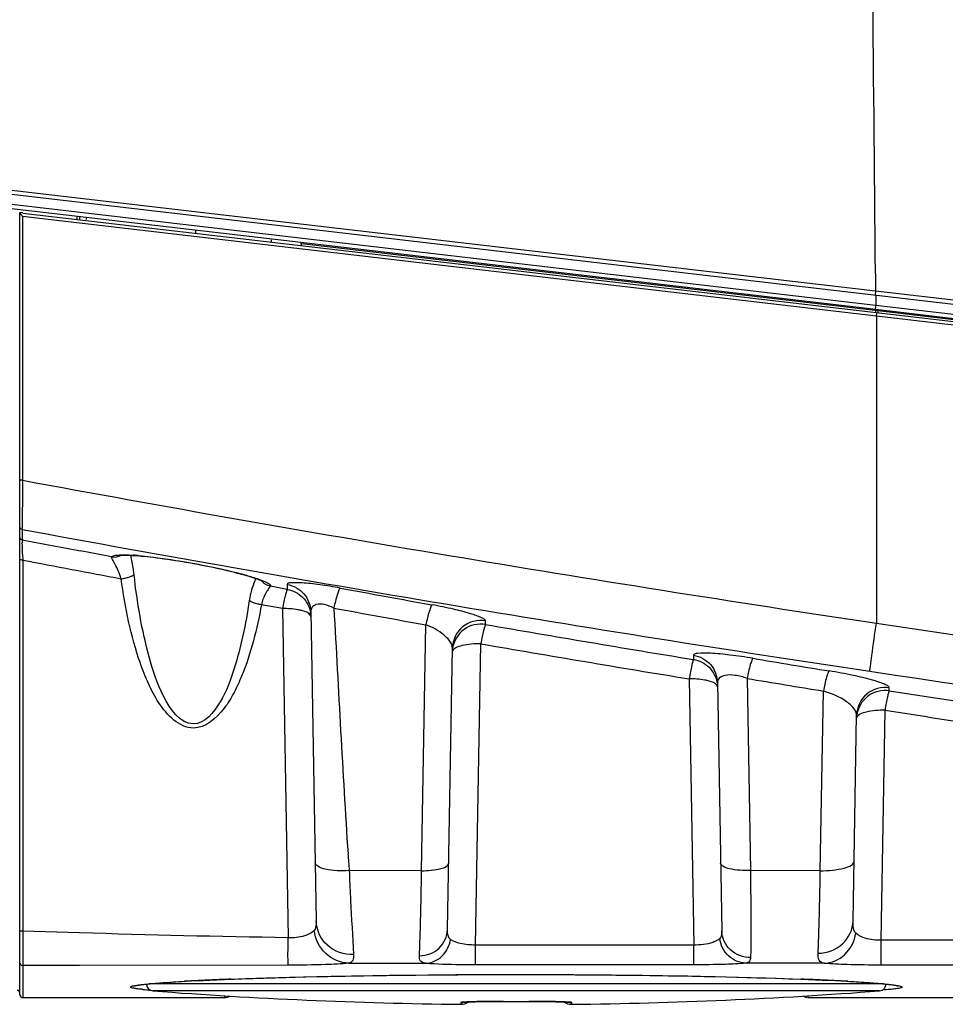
# Model space of a CAD drawing. Header units: millimetres. Extents: x 0 to 1660, y 0 to 1166.
# Tile 14 of 94: x 622 to 687, y 339 to 409. Entities that reach past the tile are written whole.
import ezdxf

# ---------------------------------------------------------------- set-up
doc = ezdxf.new("R2010")
doc.units = ezdxf.units.MM
doc.header["$LTSCALE"] = 65.395
doc.layers.get('0').update_dxf_attribs({"linetype": 'CONTINUOUS'})
doc.layers.add('SUPERFICI', color=7, linetype='CONTINUOUS')

msp = doc.modelspace()

# ---------------------------------------------------------------- linework, layer by layer
at = {"color": 9, "linetype": 'Continuous'}
for p, q in [((620.47, 396.842), (682.458, 389.604)), ((682.466, 388.286), (620.324, 395.542)), ((682.667, 388.559), (620.353, 395.835)), ((682.515, 387.822), (622.501, 394.826)), ((622.501, 394.826), (622.501, 376.284)), ((626.305, 394.805), (626.305, 394.636)), ((626.991, 394.636), (626.991, 394.725)), ((634.658, 393.829), (634.658, 393.664)), ((682.621, 388.192), (642.101, 392.923)), ((682.449, 390.819), (682.458, 389.604)), ((682.458, 389.604), (773.695, 378.944)), ((682.469, 389.306), (682.475, 388.581)), ((774.352, 377.847), (682.667, 388.559)), ((774.309, 377.485), (682.621, 388.192)), ((787.712, 375.541), (682.515, 387.822)), ((682.515, 387.822), (682.521, 366.227)), ((622.501, 376.284), (622.495, 375.629)), ((622.495, 375.629), (622.489, 375.037)), ((622.489, 375.037), (622.476, 373.724)), ((622.476, 373.724), (622.468, 372.825)), ((622.468, 372.825), (622.468, 372.701)), ((622.468, 372.701), (622.468, 372.337)), ((622.468, 372.337), (622.468, 372.1)), ((622.565, 372.081), (622.468, 372.1)), ((628.753, 370.899), (626.577, 371.312)), ((622.496, 371.075), (622.505, 370.672)), ((622.505, 370.672), (622.505, 344.558)), ((641.106, 368.609), (639.914, 368.826)), ((641.1, 368.953), (641.106, 368.609)), ((640.762, 367.255), (639.287, 367.523)), ((640.762, 367.255), (641.166, 344.107)), ((655.033, 366.14), (655.037, 366.402)), ((650.546, 348.818), (650.848, 366.112)), ((654.334, 343.593), (654.704, 364.783)), ((669.655, 363.977), (669.66, 363.674)), ((669.348, 362.314), (669.675, 343.593)), ((673.429, 362.346), (673.664, 348.831)), ((683.419, 361.473), (683.423, 361.693)), ((678.573, 348.819), (678.794, 361.456)), ((682.84, 343.925), (683.123, 360.11)), ((650.546, 348.818), (645.453, 348.831)), ((645.453, 348.831), (645.466, 348.566)), ((678.573, 348.819), (673.664, 348.831)), ((678.558, 347.977), (678.573, 348.819)), ((622.505, 344.558), (622.504, 343.994)), ((626.497, 344.445), (622.505, 344.558)), ((622.504, 343.994), (622.503, 343.121)), ((669.675, 343.593), (654.334, 343.593)), ((654.334, 342.2), (654.334, 343.593)), ((669.675, 342.2), (669.675, 343.593)), ((698.169, 343.925), (682.84, 343.925)), ((682.84, 342.184), (682.84, 343.925)), ((622.504, 342.165), (622.505, 342.153)), ((626.505, 342.158), (622.505, 342.153)), ((622.505, 342.153), (622.505, 339.899)), ((641.166, 342.175), (626.505, 342.158)), ((645.433, 342.321), (650.813, 342.307)), ((669.675, 342.2), (654.334, 342.2)), ((678.837, 342.308), (673.337, 342.322)), ((698.169, 342.184), (682.84, 342.184)), ((656.854, 341.521), (657.205, 341.521)), ((657.205, 341.521), (657.545, 341.521)), ((683.013, 340.865), (631.396, 340.865)), ((682.734, 340.366), (631.658, 340.366)), ((636.705, 340.023), (636.705, 340.027)), ((636.705, 339.899), (636.705, 340.023)), ((653.295, 339.549), (653.293, 339.424)), ((656.305, 339.623), (656.305, 339.623)), ((658.087, 339.623), (658.087, 339.623)), ((661.099, 339.424), (661.097, 339.549)), ((677.705, 340.028), (677.705, 339.899))]:
    msp.add_line(p, q, dxfattribs=at)
at = {"color": 7, "linetype": 'Continuous'}
for p, q in [((620.441, 396.549), (792.257, 376.487)), ((622.305, 340.099), (622.305, 395.122)), ((622.505, 395.083), (622.306, 395.106)), ((622.522, 395.08), (793.653, 375.107)), ((626.505, 394.781), (626.505, 394.636)), ((642.101, 392.923), (642.044, 392.958)), ((787.303, 376.045), (682.466, 388.286)), ((629.331, 370.994), (629.351, 370.998)), ((629.332, 370.995), (629.331, 370.994)), ((629.344, 370.998), (629.332, 370.995)), ((629.351, 370.998), (629.387, 371.002)), ((629.387, 371.002), (629.437, 371.007)), ((629.437, 371.007), (629.504, 371.011)), ((629.504, 371.011), (629.584, 371.013)), ((629.584, 371.013), (629.677, 371.015)), ((629.677, 371.015), (629.783, 371.015)), ((629.783, 371.015), (629.902, 371.013)), ((629.902, 371.013), (630.032, 371.008)), ((630.032, 371.008), (630.174, 371.002)), ((630.174, 371.002), (630.327, 370.993)), ((630.327, 370.993), (630.492, 370.982)), ((630.492, 370.982), (630.668, 370.969)), ((630.668, 370.969), (630.854, 370.953)), ((630.854, 370.953), (631.051, 370.934)), ((631.051, 370.934), (631.259, 370.913)), ((631.259, 370.913), (631.475, 370.889)), ((631.475, 370.889), (631.702, 370.863)), ((631.702, 370.863), (631.937, 370.834)), ((631.937, 370.834), (632.18, 370.802)), ((632.18, 370.802), (632.43, 370.768)), ((632.43, 370.768), (632.688, 370.731)), ((632.688, 370.731), (632.953, 370.692)), ((632.953, 370.692), (633.223, 370.651)), ((633.223, 370.651), (633.498, 370.606)), ((633.498, 370.606), (633.778, 370.56)), ((633.778, 370.56), (634.061, 370.512)), ((634.061, 370.512), (634.328, 370.464)), ((634.328, 370.465), (634.534, 370.427)), ((634.534, 370.427), (634.815, 370.375)), ((634.815, 370.375), (635.091, 370.322)), ((635.091, 370.322), (635.363, 370.268)), ((635.363, 370.268), (635.629, 370.214)), ((635.629, 370.214), (635.889, 370.16)), ((635.889, 370.16), (636.143, 370.105)), ((636.143, 370.105), (636.39, 370.051)), ((636.39, 370.051), (636.63, 369.997)), ((636.63, 369.997), (636.862, 369.943)), ((636.862, 369.943), (637.086, 369.889)), ((637.086, 369.889), (637.301, 369.837)), ((637.301, 369.837), (637.507, 369.784)), ((637.507, 369.784), (637.705, 369.733)), ((637.705, 369.733), (637.893, 369.683)), ((637.893, 369.683), (638.072, 369.633)), ((638.072, 369.633), (638.241, 369.585)), ((638.241, 369.585), (638.4, 369.538)), ((638.4, 369.538), (638.549, 369.493)), ((638.549, 369.493), (638.687, 369.449)), ((638.687, 369.449), (638.816, 369.406)), ((638.816, 369.406), (638.933, 369.366)), ((638.933, 369.366), (639.039, 369.328)), ((639.039, 369.328), (639.134, 369.291)), ((639.134, 369.291), (639.217, 369.258)), ((639.217, 369.258), (639.286, 369.228)), ((639.286, 369.228), (639.34, 369.204)), ((642.755, 367.029), (643.135, 345.284)), ((652.364, 344.681), (652.709, 364.475)), ((671.342, 362.048), (671.647, 344.591)), ((680.874, 345.274), (681.127, 359.761)), ((645.619, 341.42), (646.481, 341.435)), ((646.481, 341.435), (647.365, 341.449)), ((647.365, 341.449), (648.271, 341.462)), ((648.271, 341.462), (649.197, 341.473)), ((649.197, 341.473), (650.143, 341.484)), ((650.143, 341.484), (651.107, 341.493)), ((651.107, 341.493), (652.089, 341.501)), ((652.089, 341.501), (652.587, 341.505)), ((652.587, 341.505), (653.088, 341.508)), ((653.088, 341.508), (653.593, 341.511)), ((653.593, 341.511), (654.102, 341.513)), ((654.102, 341.513), (654.613, 341.516)), ((654.613, 341.516), (655.128, 341.517)), ((655.128, 341.517), (655.646, 341.519)), ((655.646, 341.519), (656.167, 341.52)), ((656.167, 341.52), (656.69, 341.52)), ((656.69, 341.52), (657.627, 341.52)), ((657.627, 341.52), (658.152, 341.52)), ((658.152, 341.52), (658.674, 341.519)), ((658.674, 341.519), (659.193, 341.518)), ((659.193, 341.518), (659.709, 341.516)), ((659.709, 341.516), (660.223, 341.514)), ((660.223, 341.514), (660.733, 341.511)), ((660.733, 341.511), (661.239, 341.509)), ((661.239, 341.509), (661.742, 341.505)), ((661.742, 341.505), (662.241, 341.502)), ((662.241, 341.502), (663.226, 341.494)), ((663.226, 341.494), (664.194, 341.485)), ((664.194, 341.485), (665.143, 341.474)), ((665.143, 341.474), (666.072, 341.462)), ((666.072, 341.462), (666.981, 341.45)), ((666.981, 341.45), (667.868, 341.436)), ((667.868, 341.436), (668.733, 341.421)), ((630.388, 340.728), (630.411, 340.734)), ((630.411, 340.734), (630.439, 340.74)), ((630.439, 340.74), (630.471, 340.747)), ((630.471, 340.747), (630.508, 340.754)), ((630.508, 340.754), (630.548, 340.761)), ((630.548, 340.761), (630.593, 340.768)), ((630.593, 340.768), (630.642, 340.776)), ((630.642, 340.776), (630.695, 340.784)), ((630.695, 340.784), (630.753, 340.792)), ((630.753, 340.792), (630.814, 340.8)), ((630.814, 340.8), (630.879, 340.809)), ((630.879, 340.809), (630.948, 340.817)), ((630.948, 340.817), (631.022, 340.826)), ((631.022, 340.826), (631.1, 340.834)), ((631.1, 340.834), (631.268, 340.852)), ((631.268, 340.852), (631.453, 340.87)), ((631.453, 340.87), (631.656, 340.888)), ((631.656, 340.888), (631.877, 340.907)), ((631.877, 340.907), (632.117, 340.926)), ((632.117, 340.926), (632.377, 340.946)), ((632.377, 340.946), (632.656, 340.965)), ((632.656, 340.965), (632.956, 340.985)), ((632.956, 340.985), (633.277, 341.005)), ((633.277, 341.005), (633.62, 341.026)), ((633.62, 341.026), (633.984, 341.046)), ((633.984, 341.046), (634.372, 341.067)), ((634.372, 341.067), (634.782, 341.088)), ((634.782, 341.088), (635.217, 341.109)), ((635.217, 341.109), (635.675, 341.13)), ((635.675, 341.13), (636.158, 341.151)), ((636.158, 341.151), (636.666, 341.172)), ((636.666, 341.172), (637.2, 341.193)), ((637.2, 341.193), (637.76, 341.214)), ((637.76, 341.214), (638.346, 341.235)), ((638.346, 341.235), (638.957, 341.255)), ((638.957, 341.255), (639.595, 341.276)), ((639.595, 341.276), (640.259, 341.295)), ((640.259, 341.295), (640.949, 341.315)), ((640.949, 341.315), (641.665, 341.334)), ((641.665, 341.334), (642.407, 341.353)), ((642.407, 341.353), (643.173, 341.371)), ((643.173, 341.371), (643.964, 341.388)), ((643.964, 341.388), (644.78, 341.404)), ((644.78, 341.404), (645.619, 341.42)), ((668.733, 341.421), (669.575, 341.405)), ((669.575, 341.405), (670.394, 341.389)), ((670.394, 341.389), (671.188, 341.372)), ((671.188, 341.372), (671.957, 341.354)), ((671.957, 341.354), (672.701, 341.335)), ((672.701, 341.335), (673.419, 341.316)), ((673.419, 341.316), (674.112, 341.297)), ((674.112, 341.297), (674.778, 341.277)), ((674.778, 341.277), (675.418, 341.256)), ((675.418, 341.256), (676.032, 341.236)), ((676.032, 341.236), (676.62, 341.215)), ((676.62, 341.215), (677.182, 341.194)), ((677.182, 341.194), (677.717, 341.173)), ((677.717, 341.173), (678.227, 341.152)), ((678.227, 341.152), (678.712, 341.131)), ((678.712, 341.131), (679.172, 341.11)), ((679.172, 341.11), (679.608, 341.089)), ((679.608, 341.089), (680.02, 341.068)), ((680.02, 341.068), (680.408, 341.047)), ((680.408, 341.047), (680.774, 341.027)), ((680.774, 341.027), (681.118, 341.006)), ((681.118, 341.006), (681.44, 340.986)), ((681.44, 340.986), (681.741, 340.966)), ((681.741, 340.966), (682.022, 340.946)), ((682.022, 340.946), (682.282, 340.927)), ((682.282, 340.927), (682.523, 340.908)), ((682.523, 340.908), (682.746, 340.889)), ((682.746, 340.889), (682.95, 340.871)), ((682.95, 340.871), (683.136, 340.852)), ((683.136, 340.852), (683.305, 340.835)), ((683.305, 340.835), (683.383, 340.826)), ((683.383, 340.826), (683.457, 340.817)), ((683.457, 340.817), (683.526, 340.809)), ((683.526, 340.809), (683.592, 340.801)), ((683.592, 340.801), (683.653, 340.792)), ((683.653, 340.792), (683.711, 340.784)), ((683.711, 340.784), (683.764, 340.776)), ((683.764, 340.776), (683.814, 340.769)), ((683.814, 340.769), (683.859, 340.761)), ((683.859, 340.761), (683.9, 340.754)), ((683.9, 340.754), (683.937, 340.747)), ((683.937, 340.747), (683.969, 340.74)), ((683.969, 340.74), (683.997, 340.734)), ((683.997, 340.734), (684.02, 340.729)), ((630.354, 340.72), (630.347, 340.717)), ((630.347, 340.717), (630.349, 340.717)), ((630.349, 340.717), (630.357, 340.72)), ((630.357, 340.721), (630.354, 340.72)), ((630.357, 340.72), (630.369, 340.724)), ((630.369, 340.724), (630.388, 340.728)), ((684.02, 340.729), (684.039, 340.724)), ((684.039, 340.724), (684.052, 340.72)), ((684.052, 340.72), (684.055, 340.719)), ((653.497, 339.573), (653.5, 339.574)), ((653.497, 339.573), (653.497, 339.573)), ((653.501, 339.574), (653.506, 339.574)), ((653.506, 339.574), (653.514, 339.575)), ((653.514, 339.575), (653.523, 339.576)), ((653.523, 339.576), (653.535, 339.577)), ((653.535, 339.577), (653.548, 339.578)), ((653.548, 339.578), (653.58, 339.58)), ((653.58, 339.58), (653.619, 339.583)), ((653.619, 339.583), (653.664, 339.585)), ((653.664, 339.585), (653.715, 339.588)), ((653.715, 339.588), (653.771, 339.59)), ((653.771, 339.59), (653.866, 339.594)), ((653.866, 339.594), (653.972, 339.598)), ((653.972, 339.598), (654.131, 339.603)), ((654.131, 339.603), (654.311, 339.607)), ((654.311, 339.607), (654.51, 339.611)), ((654.51, 339.611), (654.728, 339.614)), ((654.728, 339.614), (654.965, 339.617)), ((654.965, 339.617), (655.219, 339.62)), ((655.219, 339.62), (655.49, 339.622)), ((655.49, 339.622), (655.777, 339.623)), ((655.777, 339.623), (656.077, 339.623)), ((656.077, 339.623), (656.305, 339.623)), ((658.087, 339.623), (658.378, 339.623)), ((658.378, 339.623), (658.633, 339.623)), ((658.633, 339.623), (658.879, 339.622)), ((658.879, 339.622), (659.114, 339.62)), ((659.114, 339.62), (659.337, 339.618)), ((659.337, 339.618), (659.548, 339.616)), ((659.548, 339.616), (659.808, 339.612)), ((659.808, 339.612), (659.987, 339.609)), ((659.987, 339.609), (660.15, 339.605)), ((660.15, 339.605), (660.299, 339.601)), ((660.299, 339.601), (660.432, 339.597)), ((660.432, 339.597), (660.55, 339.593)), ((660.55, 339.593), (660.653, 339.589)), ((660.653, 339.589), (660.712, 339.586)), ((660.712, 339.586), (660.764, 339.583)), ((660.764, 339.583), (660.808, 339.581)), ((660.808, 339.581), (660.827, 339.579)), ((660.827, 339.579), (660.844, 339.578)), ((660.844, 339.578), (660.859, 339.577)), ((660.859, 339.577), (660.871, 339.576)), ((660.871, 339.576), (660.881, 339.575)), ((660.881, 339.575), (660.889, 339.574)), ((660.889, 339.574), (660.895, 339.573))]:
    msp.add_line(p, q, dxfattribs=at)
at = {"color": 9, "linetype": 'Continuous'}
for centre, radius, start, end in [((-4352.035, 352.138), 5034.633, 0.44021, 0.942939), ((945.21, 2118.113), 1771.471, 259.503812, 261.47223), ((945.264, 2118.169), 1774.943, 259.521729, 261.472268), ((946.899, 2052.952), 1711.877, 259.078645, 259.215387), ((558.564, 370.018), 63.939, 1.40326, 1.66407), ((466.989, 367.73), 155.543, 1.23193, 1.41958), ((946.929, 2053.494), 1713.809, 259.088055, 259.323706), ((628.975, 351.335), 19.717, 85.07274, 86.26634), ((644.413, 366.911), 6.047, 164.16522, 171.38439), ((953.562, 2035.713), 1695.359, 259.507336, 259.729298), ((953.472, 2036.115), 1697.202, 259.506829, 259.728801), ((640.815, 366.649), 1.947, 1.06554, 9.92193), ((947.481, 2056.159), 1715.136, 260.1825, 260.678038), ((896.318, 1783.721), 1433.527, 261.422858, 265.485043), ((947.481, 2056.652), 1717.015, 260.182256, 260.677805), ((954.38, 2038.894), 1698.465, 260.49262, 260.675884), ((954.302, 2039.37), 1700.382, 260.492147, 260.675417), ((896.795, 1791.5), 1444.699, 261.452105, 265.675093), ((947.84, 2058.4), 1717.405, 261.143217, 261.642136), ((947.837, 2058.878), 1719.27, 261.142997, 261.641932), ((1015.777, 374.859), 371.238, 183.83704, 184.02038), ((642.816, 179.373), 161.915, 92.47803, 93.16239), ((646.456, 98.589), 242.782, 92.19947, 92.51178), ((667.902, 97.326), 244.046, 87.49532, 87.80691), ((670.842, 164.131), 177.176, 86.8717, 87.50134), ((632.954, 362.945), 22.568, 264.88997, 266.1713), ((653.306, 340.555), 1.006, 269.38774, 283.22763), ((657.196, 678.115), 338.493, 269.84912, 270.15088), ((661.086, 340.555), 1.006, 256.77329, 270.61227)]:
    msp.add_arc(centre, radius, start, end, dxfattribs=at)
at = {"color": 7, "linetype": 'Continuous'}
for centre, radius, start, end in [((631.696, 340.865), 0.5, 182.28494, 265.67328), ((682.696, 340.865), 0.5, 274.32672, 357.91784), ((622.105, 340.199), 0.2, 0, 90), ((622.505, 340.099), 0.2, 179.99997, 270), ((657.196, 677.901), 338.5, 265.67328, 269.3393), ((657.196, 677.901), 338.5, 270.6607, 274.32672), ((636.705, 340.399), 0.5, 270, 307.78447), ((653.304, 340.424), 1, 269.3393, 303.84561), ((657.196, 678.114), 338.493, 269.84912, 270.15088), ((661.088, 340.424), 1, 236.15503, 270.6607), ((677.705, 340.399), 0.5, 231.41792, 259.99997)]:
    msp.add_arc(centre, radius, start, end, dxfattribs=at)
msp.add_ellipse((642.1, 392.42), major_axis=(0, 0.503), ratio=0.034673, start_param=-0.728885, end_param=-0.021486, dxfattribs=at)
msp.add_open_spline([(622.305, 395.099), (622.305, 395.054), (622.403, 394.968), (622.459, 394.878), (622.501, 394.826)], degree=3, knots=[0, 0, 0, 0, 0.404673, 1, 1, 1, 1], dxfattribs=at)
at = {"color": 9, "linetype": 'Continuous'}
for points, knots in [([(682.458, 389.604), (682.45, 389.535), (682.427, 389.433), (682.44, 389.356), (682.421, 389.312), (682.429, 389.311)], [0, 0, 0, 0, 0.708117, 0.923861, 1, 1, 1, 1]), ([(682.466, 388.286), (682.458, 388.289), (682.466, 388.329), (682.457, 388.415), (682.47, 388.513), (682.475, 388.581)], [0, 0, 0, 0, 0.083776, 0.300661, 1, 1, 1, 1]), ([(682.457, 388.211), (682.459, 388.208), (682.448, 388.163), (682.451, 388.125), (682.448, 388.087)], [0, 0, 0, 0, 0.075666, 1, 1, 1, 1]), ([(682.515, 387.822), (682.522, 387.882), (682.523, 387.972), (682.549, 388.034), (682.542, 388.075), (682.548, 388.075)], [0, 0, 0, 0, 0.705823, 0.923121, 1, 1, 1, 1]), ([(682.621, 388.192), (682.623, 388.189), (682.612, 388.144), (682.615, 388.106), (682.612, 388.068)], [0, 0, 0, 0, 0.075665, 1, 1, 1, 1]), ([(622.501, 376.284), (622.478, 376.284), (622.421, 376.285), (622.38, 376.284), (622.32, 376.286), (622.347, 376.287), (622.355, 376.287)], [0, 0, 0, 0, 0.357835, 0.812008, 0.874888, 1, 1, 1, 1]), ([(622.468, 372.825), (622.427, 372.833), (622.337, 372.85), (622.325, 372.958), (622.348, 372.987)], [0, 0, 0, 0, 0.533981, 1, 1, 1, 1]), ([(622.468, 372.1), (622.427, 372.107), (622.337, 372.124), (622.325, 372.233), (622.348, 372.262)], [0, 0, 0, 0, 0.533836, 1, 1, 1, 1]), ([(622.468, 372.1), (622.469, 372.09), (622.473, 372.015), (622.475, 371.94), (622.477, 371.875)], [0, 0, 0, 0, 0.132359, 1, 1, 1, 1]), ([(622.505, 370.672), (622.481, 370.672), (622.432, 370.674), (622.386, 370.68), (622.316, 370.694), (622.346, 370.716), (622.356, 370.72)], [0, 0, 0, 0, 0.339117, 0.662584, 0.84675, 1, 1, 1, 1]), ([(629.429, 369.352), (629.373, 369.54), (629.246, 369.885), (629.008, 370.337), (628.874, 370.655), (628.735, 370.838), (628.753, 370.899)], [0, 0, 0, 0, 0.348804, 0.654262, 0.88827, 1, 1, 1, 1]), ([(628.753, 370.899), (628.774, 370.945), (628.942, 371.003), (629.233, 371.035), (629.701, 371.041), (630.056, 371.023), (630.259, 371.01)], [0, 0, 0, 0, 0.100542, 0.299698, 0.601904, 1, 1, 1, 1]), ([(630.335, 369.645), (630.322, 369.768), (630.261, 370.225), (630.168, 370.677), (630.094, 371.006)], [0, 0, 0, 0, 0.267959, 1, 1, 1, 1]), ([(630.668, 370.979), (630.939, 370.956), (632.165, 370.829), (633.384, 370.64), (634.329, 370.47)], [0, 0, 0, 0, 0.22074, 1, 1, 1, 1]), ([(634.329, 370.47), (634.687, 370.406), (635.995, 370.157), (637.296, 369.865), (638.227, 369.6)], [0, 0, 0, 0, 0.273319, 1, 1, 1, 1]), ([(629.429, 369.352), (629.523, 369.364), (629.834, 369.42), (630.162, 369.504), (630.335, 369.645)], [0, 0, 0, 0, 0.298735, 1, 1, 1, 1]), ([(634.505, 358.858), (633.501, 358.858), (632.219, 360.214), (631.325, 361.966), (630.198, 364.831), (629.706, 367.34), (629.429, 369.352)], [0, 0, 0, 0, 0.247425, 0.373673, 0.499457, 1, 1, 1, 1]), ([(634.505, 359.151), (633.553, 359.152), (632.199, 361.208), (631.36, 363.809), (630.71, 366.737), (630.444, 368.671), (630.335, 369.645)], [0, 0, 0, 0, 0.244328, 0.496462, 0.748304, 1, 1, 1, 1]), ([(638.227, 369.6), (638.367, 369.561), (638.819, 369.427), (639.269, 369.279), (639.567, 369.142)], [0, 0, 0, 0, 0.306365, 1, 1, 1, 1]), ([(638.888, 369.382), (638.863, 369.324), (638.752, 369.056), (638.658, 368.78), (638.596, 368.561)], [0, 0, 0, 0, 0.216605, 1, 1, 1, 1]), ([(639.567, 369.142), (639.629, 369.113), (639.748, 369.059), (639.97, 368.899), (639.914, 368.826)], [0, 0, 0, 0, 0.427384, 1, 1, 1, 1]), ([(639.706, 368.534), (639.665, 368.472), (639.475, 368.159), (639.338, 367.81), (639.287, 367.523)], [0, 0, 0, 0, 0.205043, 1, 1, 1, 1]), ([(639.914, 368.826), (639.905, 368.814), (639.832, 368.72), (639.763, 368.622), (639.706, 368.534)], [0, 0, 0, 0, 0.125007, 1, 1, 1, 1]), ([(641.106, 368.609), (641.065, 368.582), (641.039, 368.413), (640.951, 368.15), (640.864, 367.734), (640.805, 367.424), (640.762, 367.255)], [0, 0, 0, 0, 0.105312, 0.319295, 0.62645, 1, 1, 1, 1]), ([(644.82, 368.704), (644.343, 368.793), (643.478, 368.936), (642.241, 369.069), (641.625, 369.088), (641.098, 369.047), (641.1, 368.953)], [0, 0, 0, 0, 0.386748, 0.715565, 0.925043, 1, 1, 1, 1]), ([(641.1, 368.953), (641.543, 368.876), (642.404, 368.4), (642.748, 367.478), (642.755, 367.029)], [0, 0, 0, 0, 0.500924, 1, 1, 1, 1]), ([(641.106, 368.609), (641.503, 368.543), (642.272, 368.149), (642.664, 367.38), (642.733, 366.984)], [0, 0, 0, 0, 0.500275, 1, 1, 1, 1]), ([(644.82, 368.704), (644.777, 368.671), (644.713, 368.512), (644.546, 368.058), (644.45, 367.622), (644.38, 367.297)], [0, 0, 0, 0, 0.110876, 0.326734, 1, 1, 1, 1]), ([(638.435, 367.817), (638.189, 366.182), (637.658, 363.684), (636.566, 360.743), (635.313, 359.15), (634.505, 359.151)], [0, 0, 0, 0, 0.502406, 0.754322, 1, 1, 1, 1]), ([(639.287, 367.523), (639.202, 367.537), (638.908, 367.6), (638.611, 367.694), (638.435, 367.817)], [0, 0, 0, 0, 0.287293, 1, 1, 1, 1]), ([(639.287, 367.523), (638.974, 365.829), (638.461, 363.717), (637.377, 361.343), (636.52, 359.888), (635.364, 358.855), (634.505, 358.858)], [0, 0, 0, 0, 0.499351, 0.624957, 0.751124, 1, 1, 1, 1]), ([(642.172, 367.101), (642.073, 367.129), (641.61, 367.233), (641.132, 367.261), (640.762, 367.255)], [0, 0, 0, 0, 0.21839, 1, 1, 1, 1]), ([(642.762, 366.685), (642.761, 366.726), (642.655, 366.969), (642.373, 367.044), (642.172, 367.101)], [0, 0, 0, 0, 0.1648, 1, 1, 1, 1]), ([(644.38, 367.297), (644.169, 367.402), (643.769, 367.554), (643.203, 367.607), (642.808, 367.377), (642.754, 367.134), (642.756, 367.029)], [0, 0, 0, 0, 0.361041, 0.65193, 0.839168, 1, 1, 1, 1]), ([(651.281, 367.521), (651.237, 367.488), (651.174, 367.328), (651.011, 366.874), (650.916, 366.437), (650.848, 366.112)], [0, 0, 0, 0, 0.110596, 0.326391, 1, 1, 1, 1]), ([(655.037, 366.402), (655.038, 366.442), (654.935, 366.534), (654.6, 366.704), (653.85, 366.952), (652.694, 367.245), (651.783, 367.43), (651.281, 367.521)], [0, 0, 0, 0, 0.029957, 0.089149, 0.298339, 0.613256, 1, 1, 1, 1]), ([(655.037, 366.402), (654.49, 366.493), (653.258, 366.181), (652.719, 365.028), (652.709, 364.475)], [0, 0, 0, 0, 0.50106, 1, 1, 1, 1]), ([(652.389, 365.142), (652.306, 365.235), (651.86, 365.654), (651.304, 365.947), (650.848, 366.112)], [0, 0, 0, 0, 0.204631, 1, 1, 1, 1]), ([(655.033, 366.14), (654.525, 366.227), (653.396, 365.973), (652.805, 364.981), (652.727, 364.474)], [0, 0, 0, 0, 0.500641, 1, 1, 1, 1]), ([(655.033, 366.14), (655.024, 366.092), (654.952, 365.959), (654.892, 365.672), (654.797, 365.266), (654.731, 364.955), (654.704, 364.783)], [0, 0, 0, 0, 0.104053, 0.31852, 0.626039, 1, 1, 1, 1]), ([(682.061, 362.849), (682.063, 362.97), (682.117, 363.34), (682.256, 364.467), (682.408, 365.473), (682.521, 366.227)], [0, 0, 0, 0, 0.10575, 0.328547, 1, 1, 1, 1]), ([(652.709, 364.475), (652.71, 364.528), (652.675, 364.778), (652.521, 364.995), (652.389, 365.142)], [0, 0, 0, 0, 0.209501, 1, 1, 1, 1]), ([(654.704, 364.783), (654.264, 364.79), (653.653, 364.747), (652.994, 364.541), (652.765, 364.382), (652.723, 364.291)], [0, 0, 0, 0, 0.630789, 0.856931, 1, 1, 1, 1]), ([(669.66, 363.674), (669.621, 363.645), (669.601, 363.477), (669.518, 363.212), (669.441, 362.795), (669.387, 362.484), (669.348, 362.314)], [0, 0, 0, 0, 0.104509, 0.318361, 0.625822, 1, 1, 1, 1]), ([(673.836, 363.759), (673.301, 363.849), (672.303, 363.991), (671.018, 364.123), (670.159, 364.124), (669.773, 364.087), (669.654, 364.012), (669.655, 363.977)], [0, 0, 0, 0, 0.38406, 0.710586, 0.92093, 0.975128, 1, 1, 1, 1]), ([(669.655, 363.977), (670.105, 363.906), (670.982, 363.435), (671.334, 362.501), (671.342, 362.048)], [0, 0, 0, 0, 0.500899, 1, 1, 1, 1]), ([(669.66, 363.674), (670.063, 363.613), (670.848, 363.224), (671.248, 362.446), (671.319, 362.045)], [0, 0, 0, 0, 0.500249, 1, 1, 1, 1]), ([(673.836, 363.759), (673.794, 363.725), (673.735, 363.565), (673.58, 363.109), (673.492, 362.672), (673.429, 362.346)], [0, 0, 0, 0, 0.110009, 0.325692, 1, 1, 1, 1]), ([(670.758, 362.16), (670.659, 362.188), (670.196, 362.292), (669.718, 362.32), (669.348, 362.314)], [0, 0, 0, 0, 0.21839, 1, 1, 1, 1]), ([(673.429, 362.346), (673.156, 362.445), (672.641, 362.582), (671.962, 362.61), (671.453, 362.434), (671.34, 362.159), (671.342, 362.048)], [0, 0, 0, 0, 0.366817, 0.667047, 0.85937, 1, 1, 1, 1]), ([(679.196, 362.87), (679.154, 362.837), (679.096, 362.676), (678.942, 362.22), (678.856, 361.782), (678.794, 361.456)], [0, 0, 0, 0, 0.109786, 0.32542, 1, 1, 1, 1]), ([(683.423, 361.693), (683.424, 361.736), (683.308, 361.838), (683.084, 361.946), (682.707, 362.088), (681.968, 362.31), (680.782, 362.588), (679.761, 362.778), (679.196, 362.87)], [0, 0, 0, 0, 0.029408, 0.088117, 0.177826, 0.297044, 0.612467, 1, 1, 1, 1]), ([(671.348, 361.744), (671.347, 361.785), (671.241, 362.028), (670.959, 362.103), (670.758, 362.16)], [0, 0, 0, 0, 0.1648, 1, 1, 1, 1]), ([(683.423, 361.693), (682.879, 361.774), (681.665, 361.451), (681.137, 360.309), (681.127, 359.761)], [0, 0, 0, 0, 0.501014, 1, 1, 1, 1]), ([(683.419, 361.473), (682.909, 361.551), (681.78, 361.278), (681.207, 360.27), (681.14, 359.76)], [0, 0, 0, 0, 0.50064, 1, 1, 1, 1]), ([(680.751, 360.431), (680.645, 360.532), (680.062, 360.992), (679.363, 361.289), (678.794, 361.456)], [0, 0, 0, 0, 0.198448, 1, 1, 1, 1]), ([(683.419, 361.473), (683.414, 361.425), (683.345, 361.29), (683.293, 361.002), (683.206, 360.595), (683.146, 360.283), (683.123, 360.11)], [0, 0, 0, 0, 0.103357, 0.317655, 0.625448, 1, 1, 1, 1]), ([(681.127, 359.761), (681.128, 359.813), (681.084, 360.075), (680.902, 360.287), (680.751, 360.431)], [0, 0, 0, 0, 0.202229, 1, 1, 1, 1]), ([(683.123, 360.11), (682.683, 360.117), (682.072, 360.074), (681.412, 359.869), (681.183, 359.709), (681.142, 359.618)], [0, 0, 0, 0, 0.630789, 0.856931, 1, 1, 1, 1]), ([(645.453, 348.831), (644.895, 348.787), (644.126, 348.816), (643.306, 349.05), (643.065, 349.306), (643.063, 349.418)], [0, 0, 0, 0, 0.650725, 0.86961, 1, 1, 1, 1]), ([(650.546, 348.818), (650.997, 348.817), (651.611, 348.872), (652.246, 349.066), (652.444, 349.251), (652.445, 349.334)], [0, 0, 0, 0, 0.662578, 0.878552, 1, 1, 1, 1]), ([(673.664, 348.831), (673.171, 348.816), (672.493, 348.867), (671.794, 349.058), (671.566, 349.257), (671.564, 349.348)], [0, 0, 0, 0, 0.659883, 0.879328, 1, 1, 1, 1]), ([(678.573, 348.819), (679.137, 348.818), (679.904, 348.888), (680.699, 349.128), (680.945, 349.361), (680.947, 349.464)], [0, 0, 0, 0, 0.66244, 0.87855, 1, 1, 1, 1]), ([(645.466, 348.566), (645.495, 347.958), (645.588, 346.076), (645.684, 344.195), (645.761, 342.922)], [0, 0, 0, 0, 0.323204, 1, 1, 1, 1]), ([(650.395, 342.835), (650.41, 343.152), (650.479, 345.145), (650.516, 347.14), (650.546, 348.818)], [0, 0, 0, 0, 0.158987, 1, 1, 1, 1]), ([(673.664, 348.831), (673.671, 348.15), (673.684, 346.111), (673.707, 344.072), (673.673, 342.716)], [0, 0, 0, 0, 0.334481, 1, 1, 1, 1]), ([(678.421, 343.017), (678.434, 343.301), (678.497, 344.954), (678.532, 346.608), (678.558, 347.977)], [0, 0, 0, 0, 0.171894, 1, 1, 1, 1]), ([(643.135, 345.284), (643.136, 345.218), (643.133, 344.994), (643.099, 344.739), (642.989, 344.621)], [0, 0, 0, 0, 0.290924, 1, 1, 1, 1]), ([(645.761, 342.922), (645.111, 342.9), (643.754, 343.343), (643.146, 344.658), (643.135, 345.284)], [0, 0, 0, 0, 0.509511, 1, 1, 1, 1]), ([(678.421, 343.017), (679.037, 343.026), (680.286, 343.468), (680.864, 344.692), (680.874, 345.274)], [0, 0, 0, 0, 0.514416, 1, 1, 1, 1]), ([(681.068, 344.43), (681.024, 344.474), (680.866, 344.732), (680.87, 345.043), (680.874, 345.274)], [0, 0, 0, 0, 0.213875, 1, 1, 1, 1]), ([(622.505, 344.558), (622.481, 344.558), (622.432, 344.56), (622.386, 344.566), (622.316, 344.58), (622.346, 344.602), (622.356, 344.606)], [0, 0, 0, 0, 0.339116, 0.662581, 0.846745, 1, 1, 1, 1]), ([(642.989, 344.621), (642.816, 344.433), (642.202, 344.146), (641.554, 344.086), (641.166, 344.107)], [0, 0, 0, 0, 0.396653, 1, 1, 1, 1]), ([(645.433, 342.321), (644.849, 342.331), (643.631, 342.843), (643.07, 344.017), (642.989, 344.621)], [0, 0, 0, 0, 0.489601, 1, 1, 1, 1]), ([(650.395, 342.835), (650.891, 342.841), (651.901, 343.211), (652.355, 344.206), (652.364, 344.681)], [0, 0, 0, 0, 0.510688, 1, 1, 1, 1]), ([(652.58, 343.993), (652.442, 344.098), (652.365, 344.371), (652.362, 344.61), (652.364, 344.681)], [0, 0, 0, 0, 0.709219, 1, 1, 1, 1]), ([(671.647, 344.591), (671.648, 344.537), (671.645, 344.351), (671.596, 344.145), (671.499, 344.052)], [0, 0, 0, 0, 0.289372, 1, 1, 1, 1]), ([(673.673, 342.716), (673.168, 342.709), (672.12, 343.078), (671.656, 344.102), (671.647, 344.591)], [0, 0, 0, 0, 0.508108, 1, 1, 1, 1]), ([(678.836, 342.308), (679.364, 342.32), (680.47, 342.807), (680.981, 343.873), (681.068, 344.43)], [0, 0, 0, 0, 0.484081, 1, 1, 1, 1]), ([(682.84, 343.925), (682.469, 343.917), (681.843, 343.982), (681.249, 344.252), (681.068, 344.43)], [0, 0, 0, 0, 0.59378, 1, 1, 1, 1]), ([(641.166, 342.175), (641.15, 342.228), (641.165, 342.423), (641.146, 342.812), (641.159, 343.403), (641.162, 343.856), (641.166, 344.107)], [0, 0, 0, 0, 0.08604, 0.295605, 0.610306, 1, 1, 1, 1]), ([(650.813, 342.307), (651.231, 342.317), (652.105, 342.707), (652.509, 343.551), (652.58, 343.993)], [0, 0, 0, 0, 0.482559, 1, 1, 1, 1]), ([(654.334, 343.593), (653.975, 343.587), (653.369, 343.639), (652.776, 343.844), (652.58, 343.993)], [0, 0, 0, 0, 0.593012, 1, 1, 1, 1]), ([(671.308, 343.913), (671.215, 343.86), (670.7, 343.639), (670.127, 343.586), (669.675, 343.593)], [0, 0, 0, 0, 0.191196, 1, 1, 1, 1]), ([(673.337, 342.322), (672.9, 342.33), (671.988, 342.72), (671.563, 343.598), (671.499, 344.052)], [0, 0, 0, 0, 0.488103, 1, 1, 1, 1]), ([(622.503, 343.121), (622.503, 342.999), (622.503, 342.68), (622.501, 342.361), (622.504, 342.165)], [0, 0, 0, 0, 0.384241, 1, 1, 1, 1]), ([(645.761, 342.922), (645.77, 342.782), (645.78, 342.505), (645.54, 342.339), (645.433, 342.321)], [0, 0, 0, 0, 0.563385, 1, 1, 1, 1]), ([(650.813, 342.307), (650.69, 342.322), (650.413, 342.421), (650.389, 342.709), (650.395, 342.835)], [0, 0, 0, 0, 0.497004, 1, 1, 1, 1]), ([(678.836, 342.308), (678.704, 342.328), (678.396, 342.508), (678.412, 342.849), (678.421, 343.017)], [0, 0, 0, 0, 0.444473, 1, 1, 1, 1]), ([(622.505, 342.153), (622.457, 342.153), (622.351, 342.157), (622.331, 342.281), (622.356, 342.312)], [0, 0, 0, 0, 0.543305, 1, 1, 1, 1]), ([(645.433, 342.321), (644.885, 342.249), (643.459, 342.202), (642.037, 342.175), (641.166, 342.175)], [0, 0, 0, 0, 0.387989, 1, 1, 1, 1]), ([(654.334, 342.2), (653.972, 342.2), (652.798, 342.211), (651.621, 342.228), (650.813, 342.307)], [0, 0, 0, 0, 0.308816, 1, 1, 1, 1]), ([(673.337, 342.322), (672.862, 342.264), (671.638, 342.221), (670.418, 342.2), (669.675, 342.2)], [0, 0, 0, 0, 0.39203, 1, 1, 1, 1]), ([(673.673, 342.716), (673.671, 342.622), (673.631, 342.414), (673.43, 342.336), (673.337, 342.322)], [0, 0, 0, 0, 0.49974, 1, 1, 1, 1]), ([(682.84, 342.184), (682.045, 342.183), (680.71, 342.204), (679.374, 342.253), (678.837, 342.308)], [0, 0, 0, 0, 0.59559, 1, 1, 1, 1]), ([(637.138, 341.191), (638.515, 341.244), (645.085, 341.449), (651.659, 341.518), (656.854, 341.521)], [0, 0, 0, 0, 0.209649, 1, 1, 1, 1]), ([(657.545, 341.521), (659.381, 341.52), (665.947, 341.489), (672.513, 341.374), (677.241, 341.193)], [0, 0, 0, 0, 0.279538, 1, 1, 1, 1]), ([(630.328, 340.728), (630.378, 340.739), (630.655, 340.789), (630.936, 340.82), (631.165, 340.844)], [0, 0, 0, 0, 0.182847, 1, 1, 1, 1]), ([(631.165, 340.844), (631.214, 340.849), (631.43, 340.871), (631.646, 340.89), (631.813, 340.904)], [0, 0, 0, 0, 0.228538, 1, 1, 1, 1]), ([(631.813, 340.904), (631.962, 340.916), (632.651, 340.969), (633.342, 341.012), (633.884, 341.042)], [0, 0, 0, 0, 0.215088, 1, 1, 1, 1]), ([(680.511, 341.043), (680.708, 341.032), (681.399, 340.992), (682.09, 340.945), (682.584, 340.905)], [0, 0, 0, 0, 0.28427, 1, 1, 1, 1]), ([(682.584, 340.905), (682.643, 340.9), (682.86, 340.882), (683.078, 340.861), (683.236, 340.845)], [0, 0, 0, 0, 0.271317, 1, 1, 1, 1]), ([(683.236, 340.845), (683.282, 340.84), (683.448, 340.823), (683.614, 340.803), (683.733, 340.786)], [0, 0, 0, 0, 0.27814, 1, 1, 1, 1]), ([(683.733, 340.786), (683.87, 340.767), (684.057, 340.743), (684.228, 340.688), (684.315, 340.658), (684.292, 340.591), (684.202, 340.575), (684.076, 340.538), (683.965, 340.523), (683.901, 340.515)], [0, 0, 0, 0, 0.398576, 0.512396, 0.572381, 0.606231, 0.681511, 0.812222, 1, 1, 1, 1]), ([(630.511, 340.514), (630.418, 340.527), (630.319, 340.555), (630.075, 340.586), (630.17, 340.724), (630.264, 340.714), (630.328, 340.728)], [0, 0, 0, 0, 0.418527, 0.617303, 0.710735, 1, 1, 1, 1]), ([(630.944, 340.467), (630.903, 340.47), (630.759, 340.484), (630.615, 340.5), (630.511, 340.514)], [0, 0, 0, 0, 0.28255, 1, 1, 1, 1]), ([(683.901, 340.515), (683.87, 340.51), (683.726, 340.492), (683.582, 340.477), (683.469, 340.467)], [0, 0, 0, 0, 0.217329, 1, 1, 1, 1]), ([(653.606, 339.585), (653.561, 339.582), (653.483, 339.578), (653.387, 339.57), (653.328, 339.562), (653.303, 339.556), (653.295, 339.552), (653.295, 339.549)], [0, 0, 0, 0, 0.428228, 0.739012, 0.928716, 0.978172, 1, 1, 1, 1]), ([(656.305, 339.623), (655.775, 339.625), (654.875, 339.62), (653.975, 339.604), (653.606, 339.585)], [0, 0, 0, 0, 0.588661, 1, 1, 1, 1]), ([(660.787, 339.585), (660.417, 339.604), (659.517, 339.62), (658.617, 339.625), (658.087, 339.623)], [0, 0, 0, 0, 0.411324, 1, 1, 1, 1]), ([(661.097, 339.549), (661.097, 339.552), (661.089, 339.556), (661.064, 339.562), (661.005, 339.57), (660.909, 339.578), (660.831, 339.582), (660.787, 339.585)], [0, 0, 0, 0, 0.021829, 0.071286, 0.260989, 0.571772, 1, 1, 1, 1])]:
    msp.add_open_spline(points, degree=3, knots=knots, dxfattribs=at)
at = {"color": 7, "linetype": 'Continuous'}
msp.add_open_spline([(628.753, 370.899), (628.969, 370.859), (629.212, 370.896), (629.406, 370.999)], degree=3, dxfattribs=at)
at = {"color": 9, "linetype": 'Continuous'}
for points in [[(639.914, 368.826), (639.665, 368.871), (639.421, 369.027), (639.275, 369.233)], [(644.38, 367.297), (644.704, 361.536), (644.985, 355.773), (645.372, 350.016)], [(641.166, 344.107), (636.275, 344.173), (631.386, 344.308), (626.497, 344.445)], [(671.499, 344.052), (671.442, 343.998), (671.376, 343.952), (671.308, 343.913)], [(683.469, 340.467), (683.293, 340.451), (683.117, 340.438), (682.941, 340.426)]]:
    msp.add_open_spline(points, degree=3, dxfattribs=at)
at = {"layer": 'SUPERFICI', "color": 7, "linetype": 'Continuous'}
for p, q in [((640.005, 393.04), (640.005, 393.205)), ((622.505, 339.899), (636.705, 339.899)), ((677.705, 339.899), (690.446, 339.899))]:
    msp.add_line(p, q, dxfattribs=at)

doc.saveas('drawing.dxf')
